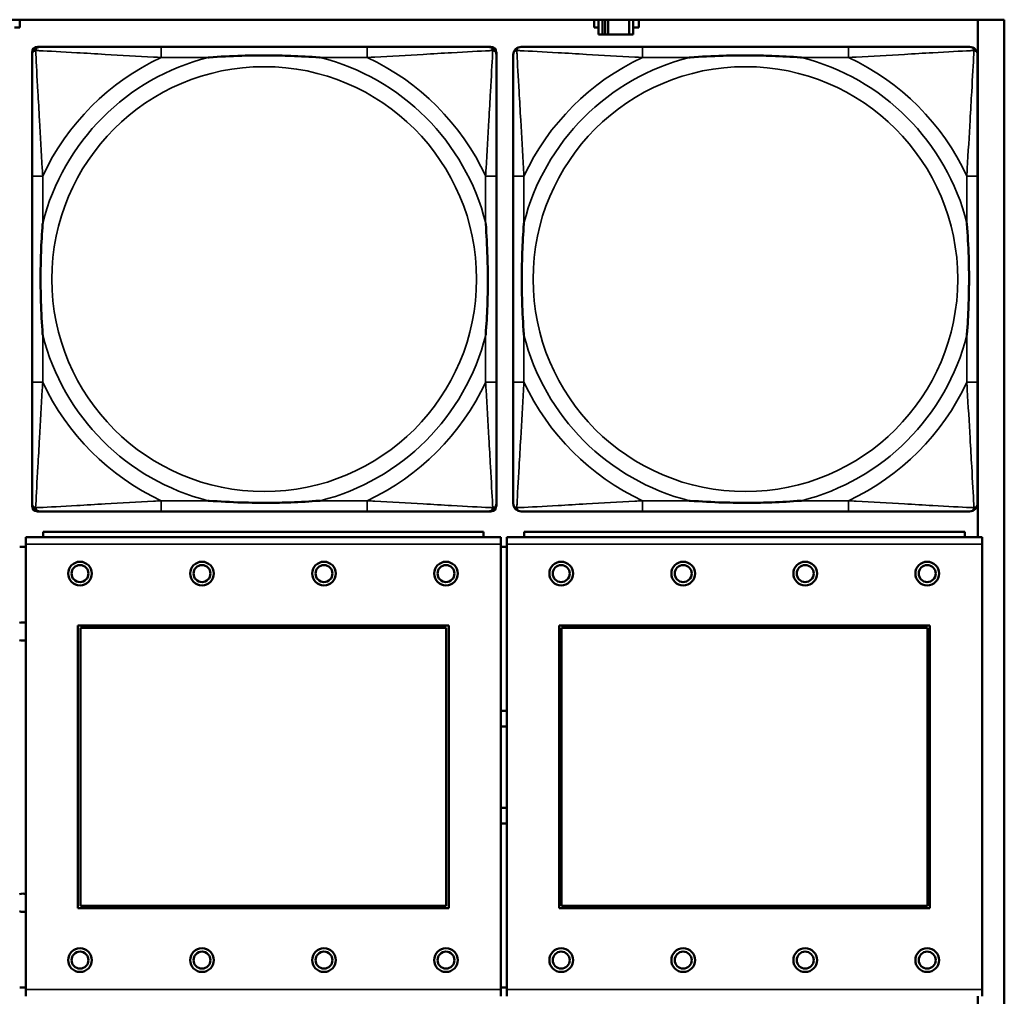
# Model space of a CAD drawing. Header units: inches. Extents: x 0.2 to 58.8, y 1.7 to 68.8.
# Tile 199 of 256: x 37.9 to 39.4, y 57.4 to 58.8. Entities that reach past the tile are written whole.
import ezdxf

# ---------------------------------------------------------------- set-up
doc = ezdxf.new("R2010")
doc.units = ezdxf.units.IN
doc.header["$MEASUREMENT"] = 0
doc.layers.add('Visible (ANSI)', color=7, linetype='Continuous', lineweight=50)
doc.layers.add('Visible Narrow (ANSI)', color=7, linetype='Continuous', lineweight=35)

msp = doc.modelspace()

# ---------------------------------------------------------------- linework, layer by layer
at = {"layer": 'Visible (ANSI)'}
for p, q in [((22.2594, 58.8163), (39.3535, 58.8163)), ((37.901, 58.8163), (37.901, 58.8048)), ((38.7484, 58.8048), (38.7484, 58.8163)), ((38.7549, 58.8163), (38.7549, 58.7943)), ((38.7607, 58.7943), (38.7607, 58.8163)), ((38.7647, 58.7943), (38.7647, 58.8163)), ((38.7688, 58.8163), (38.7688, 58.7943)), ((38.8001, 58.8163), (38.8001, 58.7943)), ((38.8059, 58.7943), (38.8059, 58.8163)), ((38.814, 58.8163), (38.814, 58.8048)), ((39.3144, 58.8163), (39.3144, 58.053)), ((39.3535, 58.8163), (39.3535, 56.6116)), ((37.901, 58.8048), (37.8929, 58.8048)), ((38.7549, 58.8048), (38.7484, 58.8048)), ((38.7549, 58.7943), (38.7607, 58.7943)), ((38.7647, 58.7943), (38.7607, 58.7943)), ((38.7688, 58.7943), (38.7647, 58.7943)), ((38.8001, 58.7943), (38.7688, 58.7943)), ((38.8001, 58.7943), (38.8059, 58.7943)), ((38.814, 58.8048), (38.8059, 58.8048)), ((37.9189, 58.099), (37.9189, 58.7683)), ((37.9268, 58.7762), (37.9308, 58.7762)), ((38.4134, 58.7762), (38.1095, 58.7762)), ((38.5922, 58.7762), (38.5961, 58.7762)), ((38.604, 58.7683), (38.604, 58.7644)), ((39.1234, 58.7762), (38.8195, 58.7762)), ((37.9189, 58.5857), (37.9189, 58.2817)), ((38.604, 58.2817), (38.604, 58.5857)), ((38.6289, 58.5857), (38.6289, 58.2817)), ((39.314, 58.2817), (39.314, 58.5857)), ((38.604, 58.103), (38.604, 58.099)), ((38.5961, 58.0912), (37.9268, 58.0912)), ((38.1095, 58.0912), (38.4134, 58.0912)), ((38.8195, 58.0912), (39.1234, 58.0912)), ((38.6107, 58.053), (37.9097, 58.053)), ((37.9097, 58.043), (37.9097, 58.053)), ((38.5852, 58.061), (37.9352, 58.061)), ((37.9352, 58.053), (37.9352, 58.061)), ((38.5852, 58.061), (38.5852, 58.053)), ((38.6107, 58.053), (38.6107, 58.043)), ((39.3207, 58.053), (38.6197, 58.053)), ((38.6197, 58.043), (38.6197, 58.053)), ((39.2952, 58.061), (38.6452, 58.061)), ((38.6452, 58.053), (38.6452, 58.061)), ((39.2952, 58.061), (39.2952, 58.053)), ((39.3207, 58.053), (39.3207, 58.043)), ((37.9097, 58.039), (37.9007, 58.039)), ((37.9097, 58.043), (37.9097, 57.386)), ((38.6107, 57.386), (38.6107, 58.043)), ((38.6197, 58.039), (38.6107, 58.039)), ((38.6197, 58.043), (38.6197, 57.386)), ((39.3207, 57.386), (39.3207, 58.043)), ((37.9867, 57.506), (37.9867, 57.923)), ((37.9867, 57.923), (38.5337, 57.923)), ((38.5337, 57.923), (38.5337, 57.506)), ((38.6967, 57.506), (38.6967, 57.923)), ((38.6967, 57.923), (39.2437, 57.923)), ((39.2437, 57.923), (39.2437, 57.506)), ((37.9903, 57.9194), (38.5301, 57.9194)), ((37.9903, 57.5096), (37.9903, 57.9194)), ((38.5301, 57.9194), (38.5301, 57.5096)), ((38.7003, 57.9194), (39.2401, 57.9194)), ((38.7003, 57.5096), (38.7003, 57.9194)), ((39.2401, 57.9194), (39.2401, 57.5096)), ((38.5337, 57.506), (37.9867, 57.506)), ((38.5301, 57.5096), (37.9903, 57.5096)), ((39.2437, 57.506), (38.6967, 57.506)), ((39.2401, 57.5096), (38.7003, 57.5096)), ((37.9007, 57.389), (37.9097, 57.389)), ((37.9097, 57.376), (37.9097, 57.386)), ((38.6107, 57.389), (38.6197, 57.389)), ((38.6107, 57.386), (38.6107, 57.376)), ((38.6197, 57.376), (38.6197, 57.386)), ((39.3207, 57.386), (39.3207, 57.376)), ((39.3144, 57.376), (39.3144, 56.6116))]:
    msp.add_line(p, q, dxfattribs=at)
for centre, radius in [((37.9897, 57.9994), 0.0175), ((37.9897, 57.9994), 0.0125), ((38.1697, 57.9994), 0.0175), ((38.1697, 57.9994), 0.0125), ((38.3497, 57.9994), 0.0175), ((38.3497, 57.9994), 0.0125), ((38.5297, 57.9994), 0.0175), ((38.5297, 57.9994), 0.0125), ((38.6997, 57.9994), 0.0175), ((38.6997, 57.9994), 0.0125), ((38.8797, 57.9994), 0.0175), ((38.8797, 57.9994), 0.0125), ((39.0597, 57.9994), 0.0175), ((39.0597, 57.9994), 0.0125), ((39.2397, 57.9994), 0.0175), ((39.2397, 57.9994), 0.0125), ((37.9897, 57.4294), 0.0175), ((38.1697, 57.4294), 0.0175), ((38.3497, 57.4294), 0.0175), ((38.5297, 57.4294), 0.0175), ((38.6997, 57.4294), 0.0175), ((38.8797, 57.4294), 0.0175), ((39.0597, 57.4294), 0.0175), ((39.2397, 57.4294), 0.0175), ((37.9897, 57.4294), 0.0125), ((38.1697, 57.4294), 0.0125), ((38.3497, 57.4294), 0.0125), ((38.5297, 57.4294), 0.0125), ((38.6997, 57.4294), 0.0125), ((38.8797, 57.4294), 0.0125), ((39.0597, 57.4294), 0.0125), ((39.2397, 57.4294), 0.0125)]:
    msp.add_circle(centre, radius, dxfattribs=at)
for centre, radius, start, end in [((37.9308, 58.7644), 0.0118, 90, 180), ((37.9268, 58.7683), 0.00787, 90, 180), ((38.5922, 58.7644), 0.0118, 0, 90), ((38.5961, 58.7683), 0.00787, 0, 90), ((38.6408, 58.7644), 0.0118, 90, 180), ((39.3022, 58.7644), 0.0118, 0, 90), ((37.9308, 58.103), 0.0118, 180, 270), ((37.9268, 58.099), 0.00787, 180, 270), ((38.5922, 58.103), 0.0118, 270, 360), ((38.5961, 58.099), 0.00787, 270, 0), ((38.6408, 58.103), 0.0118, 180, 270), ((39.3022, 58.103), 0.0118, 270, 360), ((37.9054, 57.914), 0.0135, 71.6056, 110.5553), ((37.9054, 57.914), 0.0135, 249.4447, 288.3944), ((38.6154, 57.714), 0.083, 87.058, 93.2739), ((38.6154, 57.714), 0.06, 85.9286, 94.5311), ((38.6154, 57.714), 0.06, 265.4689, 274.0714), ((38.6154, 57.714), 0.083, 266.7261, 272.942), ((37.9054, 57.514), 0.0135, 71.6056, 110.5553), ((37.9054, 57.514), 0.0135, 249.4447, 288.3944)]:
    msp.add_arc(centre, radius, start, end, dxfattribs=at)
for points, knots in [([(37.9189, 58.7644), (37.9189, 58.7495), (37.9189, 58.7079), (37.9189, 58.6673), (37.9189, 58.6407), (37.9189, 58.6129), (37.9189, 58.5857)], [-0.5252205, -0.5252205, -0.5252205, -0.5252205, -0.20743, -0.20743, -0.20743, 0, 0, 0, 0]), ([(38.1095, 58.7762), (38.1059, 58.7762), (38.1023, 58.7762), (38.0987, 58.7762), (38.0655, 58.7762), (38.0318, 58.7762), (38.001, 58.7762), (37.974, 58.7762), (37.9485, 58.7762), (37.935, 58.7762), (37.9334, 58.7762), (37.932, 58.7762), (37.9308, 58.7762)], [0, 0, 0, 0, 0.0272471, 0.0272471, 0.0272471, 0.2790553, 0.2790553, 0.2790553, 0.4988354, 0.4988354, 0.4988354, 0.5252205, 0.5252205, 0.5252205, 0.5252205]), ([(38.5922, 58.7762), (38.5773, 58.7762), (38.5357, 58.7762), (38.495, 58.7762), (38.4685, 58.7762), (38.4406, 58.7762), (38.4134, 58.7762)], [-0.5252205, -0.5252205, -0.5252205, -0.5252205, -0.20743, -0.20743, -0.20743, 0, 0, 0, 0]), ([(38.604, 58.5857), (38.604, 58.5892), (38.604, 58.5928), (38.604, 58.5964), (38.604, 58.6296), (38.604, 58.6633), (38.604, 58.6942), (38.604, 58.7211), (38.604, 58.7467), (38.604, 58.7601), (38.604, 58.7617), (38.604, 58.7632), (38.604, 58.7644)], [0, 0, 0, 0, 0.0272471, 0.0272471, 0.0272471, 0.2790553, 0.2790553, 0.2790553, 0.4988354, 0.4988354, 0.4988354, 0.5252205, 0.5252205, 0.5252205, 0.5252205]), ([(38.6289, 58.7644), (38.6289, 58.7495), (38.6289, 58.7079), (38.6289, 58.6673), (38.6289, 58.6407), (38.6289, 58.6129), (38.6289, 58.5857)], [-0.5252205, -0.5252205, -0.5252205, -0.5252205, -0.20743, -0.20743, -0.20743, 0, 0, 0, 0]), ([(38.8195, 58.7762), (38.8159, 58.7762), (38.8123, 58.7762), (38.8087, 58.7762), (38.7755, 58.7762), (38.7418, 58.7762), (38.711, 58.7762), (38.684, 58.7762), (38.6585, 58.7762), (38.645, 58.7762), (38.6434, 58.7762), (38.642, 58.7762), (38.6408, 58.7762)], [0, 0, 0, 0, 0.0272471, 0.0272471, 0.0272471, 0.2790553, 0.2790553, 0.2790553, 0.4988354, 0.4988354, 0.4988354, 0.5252205, 0.5252205, 0.5252205, 0.5252205]), ([(39.3022, 58.7762), (39.2873, 58.7762), (39.2457, 58.7762), (39.205, 58.7762), (39.1785, 58.7762), (39.1506, 58.7762), (39.1234, 58.7762)], [-0.5252205, -0.5252205, -0.5252205, -0.5252205, -0.20743, -0.20743, -0.20743, 0, 0, 0, 0]), ([(39.314, 58.5857), (39.314, 58.5892), (39.314, 58.5928), (39.314, 58.5964), (39.314, 58.6296), (39.314, 58.6633), (39.314, 58.6942), (39.314, 58.7211), (39.314, 58.7467), (39.314, 58.7601), (39.314, 58.7617), (39.314, 58.7632), (39.314, 58.7644)], [0, 0, 0, 0, 0.0272471, 0.0272471, 0.0272471, 0.2790553, 0.2790553, 0.2790553, 0.4988354, 0.4988354, 0.4988354, 0.5252205, 0.5252205, 0.5252205, 0.5252205]), ([(38.1787, 58.7605), (38.1792, 58.7605), (38.1796, 58.7605), (38.1961, 58.7618), (38.2122, 58.7626), (38.2351, 58.7633), (38.2418, 58.7635), (38.251, 58.7636), (38.2535, 58.7636), (38.2575, 58.7636), (38.2591, 58.7636), (38.2623, 58.7636), (38.2638, 58.7636), (38.2674, 58.7636), (38.2694, 58.7636), (38.2756, 58.7636), (38.2797, 58.7635), (38.2895, 58.7633), (38.2951, 58.7631), (38.3148, 58.7624), (38.3289, 58.7616), (38.3433, 58.7605), (38.3438, 58.7605), (38.3442, 58.7605)], [-0.416114, -0.416114, -0.416114, -0.416114, -0.4127691, -0.4127691, -0.2896446, -0.2896446, -0.2388934, -0.2388934, -0.2201881, -0.2201881, -0.2080204, -0.2080204, -0.196499, -0.196499, -0.1809939, -0.1809939, -0.149741, -0.149741, -0.1073162, -0.1073162, 0, 0, 0.0033356, 0.0033356, 0.0033356, 0.0033356]), ([(38.8887, 58.7605), (38.8892, 58.7605), (38.8896, 58.7605), (38.9061, 58.7618), (38.9222, 58.7626), (38.9451, 58.7633), (38.9518, 58.7635), (38.961, 58.7636), (38.9635, 58.7636), (38.9675, 58.7636), (38.9691, 58.7636), (38.9723, 58.7636), (38.9738, 58.7636), (38.9774, 58.7636), (38.9794, 58.7636), (38.9856, 58.7636), (38.9897, 58.7635), (38.9995, 58.7633), (39.0051, 58.7631), (39.0248, 58.7624), (39.0389, 58.7616), (39.0533, 58.7605), (39.0538, 58.7605), (39.0542, 58.7605)], [-0.416114, -0.416114, -0.416114, -0.416114, -0.4127691, -0.4127691, -0.2896446, -0.2896446, -0.2388934, -0.2388934, -0.2201881, -0.2201881, -0.2080204, -0.2080204, -0.196499, -0.196499, -0.1809939, -0.1809939, -0.149741, -0.149741, -0.1073162, -0.1073162, 0, 0, 0.0033356, 0.0033356, 0.0033356, 0.0033356]), ([(37.9347, 58.351), (37.9347, 58.3514), (37.9346, 58.3518), (37.9334, 58.3683), (37.9325, 58.3844), (37.9318, 58.4073), (37.9317, 58.414), (37.9316, 58.4232), (37.9315, 58.4257), (37.9315, 58.4298), (37.9315, 58.4314), (37.9315, 58.4345), (37.9315, 58.436), (37.9315, 58.4396), (37.9315, 58.4416), (37.9316, 58.4478), (37.9317, 58.452), (37.9319, 58.4617), (37.932, 58.4673), (37.9327, 58.4871), (37.9335, 58.5011), (37.9346, 58.5156), (37.9347, 58.516), (37.9347, 58.5164)], [-0.416114, -0.416114, -0.416114, -0.416114, -0.4127691, -0.4127691, -0.2896446, -0.2896446, -0.2388934, -0.2388934, -0.2201881, -0.2201881, -0.2080204, -0.2080204, -0.196499, -0.196499, -0.1809939, -0.1809939, -0.149741, -0.149741, -0.1073162, -0.1073162, 0, 0, 0.0033356, 0.0033356, 0.0033356, 0.0033356]), ([(38.5882, 58.5164), (38.5883, 58.516), (38.5883, 58.5156), (38.5895, 58.4991), (38.5904, 58.483), (38.5911, 58.4601), (38.5913, 58.4534), (38.5914, 58.4442), (38.5914, 58.4417), (38.5914, 58.4376), (38.5914, 58.436), (38.5914, 58.4329), (38.5914, 58.4314), (38.5914, 58.4278), (38.5914, 58.4257), (38.5913, 58.4196), (38.5913, 58.4154), (38.5911, 58.4057), (38.5909, 58.4001), (38.5902, 58.3803), (38.5894, 58.3663), (38.5883, 58.3518), (38.5883, 58.3514), (38.5882, 58.351)], [-0.416114, -0.416114, -0.416114, -0.416114, -0.4127691, -0.4127691, -0.2896446, -0.2896446, -0.2388934, -0.2388934, -0.2201881, -0.2201881, -0.2080204, -0.2080204, -0.196499, -0.196499, -0.1809939, -0.1809939, -0.149741, -0.149741, -0.1073162, -0.1073162, 0, 0, 0.0033356, 0.0033356, 0.0033356, 0.0033356]), ([(38.6447, 58.351), (38.6447, 58.3514), (38.6446, 58.3518), (38.6434, 58.3683), (38.6425, 58.3844), (38.6418, 58.4073), (38.6417, 58.414), (38.6416, 58.4232), (38.6415, 58.4257), (38.6415, 58.4298), (38.6415, 58.4314), (38.6415, 58.4345), (38.6415, 58.436), (38.6415, 58.4396), (38.6415, 58.4416), (38.6416, 58.4478), (38.6417, 58.452), (38.6419, 58.4617), (38.642, 58.4673), (38.6427, 58.4871), (38.6435, 58.5011), (38.6446, 58.5156), (38.6447, 58.516), (38.6447, 58.5164)], [-0.416114, -0.416114, -0.416114, -0.416114, -0.4127691, -0.4127691, -0.2896446, -0.2896446, -0.2388934, -0.2388934, -0.2201881, -0.2201881, -0.2080204, -0.2080204, -0.196499, -0.196499, -0.1809939, -0.1809939, -0.149741, -0.149741, -0.1073162, -0.1073162, 0, 0, 0.0033356, 0.0033356, 0.0033356, 0.0033356]), ([(39.2982, 58.5164), (39.2983, 58.516), (39.2983, 58.5156), (39.2995, 58.4991), (39.3004, 58.483), (39.3011, 58.4601), (39.3013, 58.4534), (39.3014, 58.4442), (39.3014, 58.4417), (39.3014, 58.4376), (39.3014, 58.436), (39.3014, 58.4329), (39.3014, 58.4314), (39.3014, 58.4278), (39.3014, 58.4257), (39.3013, 58.4196), (39.3013, 58.4154), (39.3011, 58.4057), (39.3009, 58.4001), (39.3002, 58.3803), (39.2994, 58.3663), (39.2983, 58.3518), (39.2983, 58.3514), (39.2982, 58.351)], [-0.416114, -0.416114, -0.416114, -0.416114, -0.4127691, -0.4127691, -0.2896446, -0.2896446, -0.2388934, -0.2388934, -0.2201881, -0.2201881, -0.2080204, -0.2080204, -0.196499, -0.196499, -0.1809939, -0.1809939, -0.149741, -0.149741, -0.1073162, -0.1073162, 0, 0, 0.0033356, 0.0033356, 0.0033356, 0.0033356]), ([(37.9189, 58.2817), (37.9189, 58.2545), (37.9189, 58.2267), (37.9189, 58.2001), (37.9189, 58.1595), (37.9189, 58.1179), (37.9189, 58.103)], [3.9382945, 3.9382945, 3.9382945, 3.9382945, 4.1457245, 4.1457245, 4.1457245, 4.463515, 4.463515, 4.463515, 4.463515]), ([(38.604, 58.103), (38.604, 58.1179), (38.604, 58.1595), (38.604, 58.2001), (38.604, 58.2267), (38.604, 58.2545), (38.604, 58.2817)], [-0.5252205, -0.5252205, -0.5252205, -0.5252205, -0.20743, -0.20743, -0.20743, 0, 0, 0, 0]), ([(38.6289, 58.2817), (38.6289, 58.2545), (38.6289, 58.2267), (38.6289, 58.2001), (38.6289, 58.1595), (38.6289, 58.1179), (38.6289, 58.103)], [3.9382945, 3.9382945, 3.9382945, 3.9382945, 4.1457245, 4.1457245, 4.1457245, 4.463515, 4.463515, 4.463515, 4.463515]), ([(39.314, 58.103), (39.314, 58.1179), (39.314, 58.1595), (39.314, 58.2001), (39.314, 58.2267), (39.314, 58.2545), (39.314, 58.2817)], [-0.5252205, -0.5252205, -0.5252205, -0.5252205, -0.20743, -0.20743, -0.20743, 0, 0, 0, 0]), ([(38.3442, 58.1069), (38.3438, 58.1069), (38.3433, 58.1069), (38.3289, 58.1058), (38.3148, 58.105), (38.2951, 58.1043), (38.2895, 58.1041), (38.2797, 58.1039), (38.2756, 58.1038), (38.2694, 58.1038), (38.2674, 58.1038), (38.2638, 58.1038), (38.2623, 58.1038), (38.2591, 58.1038), (38.2575, 58.1038), (38.2535, 58.1038), (38.251, 58.1038), (38.2418, 58.1039), (38.2351, 58.1041), (38.2122, 58.1048), (38.1961, 58.1056), (38.1796, 58.1069), (38.1792, 58.1069), (38.1787, 58.1069)], [-0.4149464, -0.4149464, -0.4149464, -0.4149464, -0.41162, -0.41162, -0.3046026, -0.3046026, -0.2622958, -0.2622958, -0.23113, -0.23113, -0.215668, -0.215668, -0.2041787, -0.2041787, -0.1920448, -0.1920448, -0.1733916, -0.1733916, -0.1227817, -0.1227817, 0, 0, 0.0033356, 0.0033356, 0.0033356, 0.0033356]), ([(39.0542, 58.1069), (39.0538, 58.1069), (39.0533, 58.1069), (39.0389, 58.1058), (39.0248, 58.105), (39.0051, 58.1043), (38.9995, 58.1041), (38.9897, 58.1039), (38.9856, 58.1038), (38.9794, 58.1038), (38.9774, 58.1038), (38.9738, 58.1038), (38.9723, 58.1038), (38.9691, 58.1038), (38.9675, 58.1038), (38.9635, 58.1038), (38.961, 58.1038), (38.9518, 58.1039), (38.9451, 58.1041), (38.9222, 58.1048), (38.9061, 58.1056), (38.8896, 58.1069), (38.8892, 58.1069), (38.8887, 58.1069)], [-0.4149464, -0.4149464, -0.4149464, -0.4149464, -0.41162, -0.41162, -0.3046026, -0.3046026, -0.2622958, -0.2622958, -0.23113, -0.23113, -0.215668, -0.215668, -0.2041787, -0.2041787, -0.1920448, -0.1920448, -0.1733916, -0.1733916, -0.1227817, -0.1227817, 0, 0, 0.0033356, 0.0033356, 0.0033356, 0.0033356]), ([(37.9308, 58.0912), (37.9456, 58.0912), (37.9872, 58.0912), (38.0279, 58.0912), (38.0544, 58.0912), (38.0823, 58.0912), (38.1095, 58.0912)], [-0.5252205, -0.5252205, -0.5252205, -0.5252205, -0.20743, -0.20743, -0.20743, 0, 0, 0, 0]), ([(38.4134, 58.0912), (38.4406, 58.0912), (38.4685, 58.0912), (38.495, 58.0912), (38.5357, 58.0912), (38.5773, 58.0912), (38.5922, 58.0912)], [3.9382945, 3.9382945, 3.9382945, 3.9382945, 4.1457245, 4.1457245, 4.1457245, 4.463515, 4.463515, 4.463515, 4.463515]), ([(38.6408, 58.0912), (38.6556, 58.0912), (38.6972, 58.0912), (38.7379, 58.0912), (38.7644, 58.0912), (38.7923, 58.0912), (38.8195, 58.0912)], [-0.5252205, -0.5252205, -0.5252205, -0.5252205, -0.20743, -0.20743, -0.20743, 0, 0, 0, 0]), ([(39.1234, 58.0912), (39.1506, 58.0912), (39.1785, 58.0912), (39.205, 58.0912), (39.2457, 58.0912), (39.2873, 58.0912), (39.3022, 58.0912)], [3.9382945, 3.9382945, 3.9382945, 3.9382945, 4.1457245, 4.1457245, 4.1457245, 4.463515, 4.463515, 4.463515, 4.463515])]:
    msp.add_open_spline(points, degree=3, knots=knots, dxfattribs=at)
at = {"layer": 'Visible Narrow (ANSI)'}
for p, q in [((38.1095, 58.7762), (38.1095, 58.7605)), ((38.4134, 58.7762), (38.4134, 58.7605)), ((38.8195, 58.7762), (38.8195, 58.7605)), ((39.1234, 58.7762), (39.1234, 58.7605)), ((38.1095, 58.7605), (38.1787, 58.7605)), ((38.3442, 58.7605), (38.4134, 58.7605)), ((38.8195, 58.7605), (38.8887, 58.7605)), ((39.0542, 58.7605), (39.1234, 58.7605)), ((37.9347, 58.5857), (37.9189, 58.5857)), ((37.9347, 58.5164), (37.9347, 58.5857)), ((38.604, 58.5857), (38.5882, 58.5857)), ((38.5882, 58.5857), (38.5882, 58.5164)), ((38.6447, 58.5857), (38.6289, 58.5857)), ((38.6447, 58.5164), (38.6447, 58.5857)), ((39.314, 58.5857), (39.2982, 58.5857)), ((39.2982, 58.5857), (39.2982, 58.5164)), ((37.9347, 58.2817), (37.9347, 58.351)), ((38.5882, 58.351), (38.5882, 58.2817)), ((38.6447, 58.2817), (38.6447, 58.351)), ((39.2982, 58.351), (39.2982, 58.2817)), ((37.9347, 58.2817), (37.9189, 58.2817)), ((38.604, 58.2817), (38.5882, 58.2817)), ((38.6447, 58.2817), (38.6289, 58.2817)), ((39.314, 58.2817), (39.2982, 58.2817)), ((38.1095, 58.1069), (38.1095, 58.0912)), ((38.1787, 58.1069), (38.1095, 58.1069)), ((38.4134, 58.1069), (38.3442, 58.1069)), ((38.4134, 58.1069), (38.4134, 58.0912)), ((38.8195, 58.1069), (38.8195, 58.0912)), ((38.8887, 58.1069), (38.8195, 58.1069)), ((39.1234, 58.1069), (39.0542, 58.1069)), ((39.1234, 58.1069), (39.1234, 58.0912)), ((37.9097, 58.043), (38.6107, 58.043)), ((38.6197, 58.043), (39.3207, 58.043)), ((38.6107, 57.386), (37.9097, 57.386)), ((39.3207, 57.386), (38.6197, 57.386))]:
    msp.add_line(p, q, dxfattribs=at)
for centre in [(38.2615, 58.4337), (38.9715, 58.4337)]:
    msp.add_circle(centre, 0.3133, dxfattribs=at)
for centre, radius, start, end in [((38.2615, 58.4337), 0.3371, 104.2103, 165.7897), ((38.2615, 58.4337), 0.3604, 114.9407, 155.0593), ((38.2615, 58.4337), 0.3371, 14.2103, 75.7897), ((38.2615, 58.4337), 0.3604, 24.9407, 65.0593), ((38.9715, 58.4337), 0.3371, 104.2103, 165.7897), ((38.9715, 58.4337), 0.3604, 114.9407, 155.0593), ((38.9715, 58.4337), 0.3371, 14.2103, 75.7897), ((38.9715, 58.4337), 0.3604, 24.9407, 65.0593), ((38.2615, 58.4337), 0.3371, 194.2103, 255.7897), ((38.2615, 58.4337), 0.3371, 284.2103, 345.7897), ((38.9715, 58.4337), 0.3371, 194.2103, 255.7897), ((38.9715, 58.4337), 0.3371, 284.2103, 345.7897), ((38.2615, 58.4337), 0.3604, 204.9407, 245.0593), ((38.2615, 58.4337), 0.3604, 294.9407, 335.0593), ((38.9715, 58.4337), 0.3604, 204.9407, 245.0593), ((38.9715, 58.4337), 0.3604, 294.9407, 335.0593)]:
    msp.add_arc(centre, radius, start, end, dxfattribs=at)
for points, knots in [([(37.9189, 58.7644), (37.9189, 58.765), (37.919, 58.7656), (37.9193, 58.7666), (37.9194, 58.767), (37.9198, 58.7677), (37.9199, 58.7679), (37.9202, 58.7683), (37.9203, 58.7684), (37.9206, 58.7688), (37.9209, 58.7691), (37.9216, 58.7697), (37.9221, 58.77), (37.9231, 58.7705), (37.9236, 58.7708), (37.9242, 58.7709)], [-0.02627331, -0.02627331, -0.02627331, -0.02627331, -0.02158775, -0.02158775, -0.01736415, -0.01736415, -0.0147244, -0.0147244, -0.01307456, -0.01307456, -0.00977487, -0.00977487, -0.00449537, -0.00449537, 0.00012419, 0.00012419, 0.00012419, 0.00012419]), ([(37.9242, 58.7709), (37.9244, 58.7715), (37.9246, 58.7721), (37.9252, 58.7731), (37.9255, 58.7736), (37.9261, 58.7743), (37.9264, 58.7746), (37.9268, 58.7749), (37.9269, 58.775), (37.9273, 58.7753), (37.9275, 58.7754), (37.9282, 58.7757), (37.9286, 58.7759), (37.9296, 58.7761), (37.9301, 58.7762), (37.9308, 58.7762)], [-0.00012419, -0.00012419, -0.00012419, -0.00012419, 0.00449537, 0.00449537, 0.00977487, 0.00977487, 0.01307456, 0.01307456, 0.0147244, 0.0147244, 0.01736415, 0.01736415, 0.02158775, 0.02158775, 0.02627331, 0.02627331, 0.02627331, 0.02627331]), ([(37.9347, 58.5857), (37.9345, 58.5894), (37.9343, 58.5932), (37.9328, 58.6205), (37.9313, 58.6447), (37.9291, 58.6826), (37.9283, 58.6966), (37.9263, 58.7318), (37.9252, 58.752), (37.9244, 58.7674), (37.9243, 58.7692), (37.9242, 58.7709)], [0, 0, 0, 0, 0.0278591, 0.0278591, 0.201273, 0.201273, 0.3066357, 0.3066357, 0.475216, 0.475216, 0.5007189, 0.5007189, 0.5007189, 0.5007189]), ([(37.9242, 58.7709), (37.9259, 58.7708), (37.9278, 58.7707), (37.9432, 58.7699), (37.9633, 58.7688), (37.9985, 58.7669), (38.0126, 58.766), (38.0504, 58.7638), (38.0746, 58.7624), (38.102, 58.7609), (38.1058, 58.7607), (38.1095, 58.7605)], [-0.5007189, -0.5007189, -0.5007189, -0.5007189, -0.475216, -0.475216, -0.3066357, -0.3066357, -0.201273, -0.201273, -0.0278591, -0.0278591, 0, 0, 0, 0]), ([(38.4134, 58.7605), (38.4172, 58.7607), (38.4209, 58.7609), (38.4483, 58.7624), (38.4725, 58.7638), (38.5103, 58.766), (38.5244, 58.7669), (38.5596, 58.7688), (38.5797, 58.7699), (38.5952, 58.7707), (38.597, 58.7708), (38.5987, 58.7709)], [0, 0, 0, 0, 0.0278591, 0.0278591, 0.201273, 0.201273, 0.3066357, 0.3066357, 0.475216, 0.475216, 0.5007189, 0.5007189, 0.5007189, 0.5007189]), ([(38.5987, 58.7709), (38.5986, 58.7692), (38.5985, 58.7674), (38.5977, 58.752), (38.5966, 58.7318), (38.5946, 58.6966), (38.5938, 58.6826), (38.5916, 58.6447), (38.5902, 58.6205), (38.5886, 58.5932), (38.5884, 58.5894), (38.5882, 58.5857)], [-0.5007189, -0.5007189, -0.5007189, -0.5007189, -0.475216, -0.475216, -0.3066357, -0.3066357, -0.201273, -0.201273, -0.0278591, -0.0278591, 0, 0, 0, 0]), ([(38.5922, 58.7762), (38.5928, 58.7762), (38.5933, 58.7761), (38.5943, 58.7759), (38.5948, 58.7757), (38.5954, 58.7754), (38.5957, 58.7753), (38.596, 58.775), (38.5962, 58.7749), (38.5966, 58.7746), (38.5968, 58.7743), (38.5974, 58.7736), (38.5978, 58.7731), (38.5983, 58.7721), (38.5985, 58.7715), (38.5987, 58.7709)], [-0.02627331, -0.02627331, -0.02627331, -0.02627331, -0.02158775, -0.02158775, -0.01736415, -0.01736415, -0.0147244, -0.0147244, -0.01307456, -0.01307456, -0.00977487, -0.00977487, -0.00449537, -0.00449537, 0.00012419, 0.00012419, 0.00012419, 0.00012419]), ([(38.5987, 58.7709), (38.5993, 58.7708), (38.5998, 58.7705), (38.6009, 58.77), (38.6014, 58.7697), (38.6021, 58.7691), (38.6023, 58.7688), (38.6027, 58.7684), (38.6028, 58.7683), (38.603, 58.7679), (38.6032, 58.7677), (38.6035, 58.767), (38.6037, 58.7666), (38.6039, 58.7656), (38.604, 58.765), (38.604, 58.7644)], [-0.00012419, -0.00012419, -0.00012419, -0.00012419, 0.00449537, 0.00449537, 0.00977487, 0.00977487, 0.01307456, 0.01307456, 0.0147244, 0.0147244, 0.01736415, 0.01736415, 0.02158775, 0.02158775, 0.02627331, 0.02627331, 0.02627331, 0.02627331]), ([(38.6289, 58.7644), (38.6289, 58.765), (38.629, 58.7656), (38.6293, 58.7666), (38.6294, 58.767), (38.6298, 58.7677), (38.6299, 58.7679), (38.6302, 58.7683), (38.6303, 58.7684), (38.6306, 58.7688), (38.6309, 58.7691), (38.6316, 58.7697), (38.6321, 58.77), (38.6331, 58.7705), (38.6336, 58.7708), (38.6342, 58.7709)], [-0.02627331, -0.02627331, -0.02627331, -0.02627331, -0.02158775, -0.02158775, -0.01736415, -0.01736415, -0.0147244, -0.0147244, -0.01307456, -0.01307456, -0.00977487, -0.00977487, -0.00449537, -0.00449537, 0.00012419, 0.00012419, 0.00012419, 0.00012419]), ([(38.6342, 58.7709), (38.6344, 58.7715), (38.6346, 58.7721), (38.6352, 58.7731), (38.6355, 58.7736), (38.6361, 58.7743), (38.6364, 58.7746), (38.6368, 58.7749), (38.6369, 58.775), (38.6373, 58.7753), (38.6375, 58.7754), (38.6382, 58.7757), (38.6386, 58.7759), (38.6396, 58.7761), (38.6401, 58.7762), (38.6408, 58.7762)], [-0.00012419, -0.00012419, -0.00012419, -0.00012419, 0.00449537, 0.00449537, 0.00977487, 0.00977487, 0.01307456, 0.01307456, 0.0147244, 0.0147244, 0.01736415, 0.01736415, 0.02158775, 0.02158775, 0.02627331, 0.02627331, 0.02627331, 0.02627331]), ([(38.6447, 58.5857), (38.6445, 58.5894), (38.6443, 58.5932), (38.6428, 58.6205), (38.6413, 58.6447), (38.6391, 58.6826), (38.6383, 58.6966), (38.6363, 58.7318), (38.6352, 58.752), (38.6344, 58.7674), (38.6343, 58.7692), (38.6342, 58.7709)], [0, 0, 0, 0, 0.0278591, 0.0278591, 0.201273, 0.201273, 0.3066357, 0.3066357, 0.475216, 0.475216, 0.5007189, 0.5007189, 0.5007189, 0.5007189]), ([(38.6342, 58.7709), (38.6359, 58.7708), (38.6378, 58.7707), (38.6532, 58.7699), (38.6733, 58.7688), (38.7085, 58.7669), (38.7226, 58.766), (38.7604, 58.7638), (38.7846, 58.7624), (38.812, 58.7609), (38.8158, 58.7607), (38.8195, 58.7605)], [-0.5007189, -0.5007189, -0.5007189, -0.5007189, -0.475216, -0.475216, -0.3066357, -0.3066357, -0.201273, -0.201273, -0.0278591, -0.0278591, 0, 0, 0, 0]), ([(39.1234, 58.7605), (39.1272, 58.7607), (39.1309, 58.7609), (39.1583, 58.7624), (39.1825, 58.7638), (39.2203, 58.766), (39.2344, 58.7669), (39.2696, 58.7688), (39.2897, 58.7699), (39.3052, 58.7707), (39.307, 58.7708), (39.3087, 58.7709)], [0, 0, 0, 0, 0.0278591, 0.0278591, 0.201273, 0.201273, 0.3066357, 0.3066357, 0.475216, 0.475216, 0.5007189, 0.5007189, 0.5007189, 0.5007189]), ([(39.3087, 58.7709), (39.3086, 58.7692), (39.3085, 58.7674), (39.3077, 58.752), (39.3066, 58.7318), (39.3046, 58.6966), (39.3038, 58.6826), (39.3016, 58.6447), (39.3002, 58.6205), (39.2986, 58.5932), (39.2984, 58.5894), (39.2982, 58.5857)], [-0.5007189, -0.5007189, -0.5007189, -0.5007189, -0.475216, -0.475216, -0.3066357, -0.3066357, -0.201273, -0.201273, -0.0278591, -0.0278591, 0, 0, 0, 0]), ([(39.3022, 58.7762), (39.3028, 58.7762), (39.3033, 58.7761), (39.3043, 58.7759), (39.3048, 58.7757), (39.3054, 58.7754), (39.3057, 58.7753), (39.306, 58.775), (39.3062, 58.7749), (39.3066, 58.7746), (39.3068, 58.7743), (39.3074, 58.7736), (39.3078, 58.7731), (39.3083, 58.7721), (39.3085, 58.7715), (39.3087, 58.7709)], [-0.02627331, -0.02627331, -0.02627331, -0.02627331, -0.02158775, -0.02158775, -0.01736415, -0.01736415, -0.0147244, -0.0147244, -0.01307456, -0.01307456, -0.00977487, -0.00977487, -0.00449537, -0.00449537, 0.00012419, 0.00012419, 0.00012419, 0.00012419]), ([(39.3087, 58.7709), (39.3093, 58.7708), (39.3098, 58.7705), (39.3109, 58.77), (39.3114, 58.7697), (39.3121, 58.7691), (39.3123, 58.7688), (39.3127, 58.7684), (39.3128, 58.7683), (39.313, 58.7679), (39.3132, 58.7677), (39.3135, 58.767), (39.3137, 58.7666), (39.3139, 58.7656), (39.314, 58.765), (39.314, 58.7644)], [-0.00012419, -0.00012419, -0.00012419, -0.00012419, 0.00449537, 0.00449537, 0.00977487, 0.00977487, 0.01307456, 0.01307456, 0.0147244, 0.0147244, 0.01736415, 0.01736415, 0.02158775, 0.02158775, 0.02627331, 0.02627331, 0.02627331, 0.02627331]), ([(37.9242, 58.0965), (37.9243, 58.0982), (37.9244, 58.1), (37.9252, 58.1154), (37.9263, 58.1356), (37.9283, 58.1708), (37.9291, 58.1848), (37.9313, 58.2227), (37.9328, 58.2469), (37.9343, 58.2742), (37.9345, 58.278), (37.9347, 58.2817)], [-4.4390134, -4.4390134, -4.4390134, -4.4390134, -4.4135105, -4.4135105, -4.2449302, -4.2449302, -4.1395675, -4.1395675, -3.9661536, -3.9661536, -3.9382945, -3.9382945, -3.9382945, -3.9382945]), ([(38.5882, 58.2817), (38.5884, 58.278), (38.5886, 58.2742), (38.5902, 58.2469), (38.5916, 58.2227), (38.5938, 58.1848), (38.5946, 58.1708), (38.5966, 58.1356), (38.5977, 58.1154), (38.5985, 58.1), (38.5986, 58.0982), (38.5987, 58.0965)], [0, 0, 0, 0, 0.0278591, 0.0278591, 0.201273, 0.201273, 0.3066357, 0.3066357, 0.475216, 0.475216, 0.5007189, 0.5007189, 0.5007189, 0.5007189]), ([(38.6342, 58.0965), (38.6343, 58.0982), (38.6344, 58.1), (38.6352, 58.1154), (38.6363, 58.1356), (38.6383, 58.1708), (38.6391, 58.1848), (38.6413, 58.2227), (38.6428, 58.2469), (38.6443, 58.2742), (38.6445, 58.278), (38.6447, 58.2817)], [-4.4390134, -4.4390134, -4.4390134, -4.4390134, -4.4135105, -4.4135105, -4.2449302, -4.2449302, -4.1395675, -4.1395675, -3.9661536, -3.9661536, -3.9382945, -3.9382945, -3.9382945, -3.9382945]), ([(39.2982, 58.2817), (39.2984, 58.278), (39.2986, 58.2742), (39.3002, 58.2469), (39.3016, 58.2227), (39.3038, 58.1848), (39.3046, 58.1708), (39.3066, 58.1356), (39.3077, 58.1154), (39.3085, 58.1), (39.3086, 58.0982), (39.3087, 58.0965)], [0, 0, 0, 0, 0.0278591, 0.0278591, 0.201273, 0.201273, 0.3066357, 0.3066357, 0.475216, 0.475216, 0.5007189, 0.5007189, 0.5007189, 0.5007189]), ([(37.9242, 58.0965), (37.9236, 58.0966), (37.9231, 58.0969), (37.9221, 58.0974), (37.9216, 58.0977), (37.9209, 58.0983), (37.9206, 58.0986), (37.9203, 58.099), (37.9202, 58.0991), (37.9199, 58.0995), (37.9198, 58.0997), (37.9194, 58.1004), (37.9193, 58.1008), (37.919, 58.1018), (37.9189, 58.1024), (37.9189, 58.103)], [-0.00012419, -0.00012419, -0.00012419, -0.00012419, 0.00449537, 0.00449537, 0.00977487, 0.00977487, 0.01307456, 0.01307456, 0.0147244, 0.0147244, 0.01736415, 0.01736415, 0.02158775, 0.02158775, 0.02627331, 0.02627331, 0.02627331, 0.02627331]), ([(38.1095, 58.1069), (38.1058, 58.1067), (38.102, 58.1065), (38.0746, 58.105), (38.0504, 58.1036), (38.0126, 58.1014), (37.9985, 58.1005), (37.9633, 58.0986), (37.9432, 58.0975), (37.9278, 58.0967), (37.9259, 58.0966), (37.9242, 58.0965)], [0, 0, 0, 0, 0.0278591, 0.0278591, 0.201273, 0.201273, 0.3066357, 0.3066357, 0.475216, 0.475216, 0.5007189, 0.5007189, 0.5007189, 0.5007189]), ([(37.9308, 58.0912), (37.9301, 58.0912), (37.9296, 58.0913), (37.9286, 58.0915), (37.9282, 58.0917), (37.9275, 58.092), (37.9273, 58.0921), (37.9269, 58.0924), (37.9268, 58.0925), (37.9264, 58.0928), (37.9261, 58.0931), (37.9255, 58.0938), (37.9252, 58.0943), (37.9246, 58.0953), (37.9244, 58.0959), (37.9242, 58.0965)], [-0.02627331, -0.02627331, -0.02627331, -0.02627331, -0.02158775, -0.02158775, -0.01736415, -0.01736415, -0.0147244, -0.0147244, -0.01307456, -0.01307456, -0.00977487, -0.00977487, -0.00449537, -0.00449537, 0.00012419, 0.00012419, 0.00012419, 0.00012419]), ([(38.5987, 58.0965), (38.597, 58.0966), (38.5952, 58.0967), (38.5797, 58.0975), (38.5596, 58.0986), (38.5244, 58.1005), (38.5103, 58.1014), (38.4725, 58.1036), (38.4483, 58.105), (38.4209, 58.1065), (38.4172, 58.1067), (38.4134, 58.1069)], [-4.4390134, -4.4390134, -4.4390134, -4.4390134, -4.4135105, -4.4135105, -4.2449302, -4.2449302, -4.1395675, -4.1395675, -3.9661536, -3.9661536, -3.9382945, -3.9382945, -3.9382945, -3.9382945]), ([(38.5987, 58.0965), (38.5985, 58.0959), (38.5983, 58.0953), (38.5978, 58.0943), (38.5974, 58.0938), (38.5968, 58.0931), (38.5966, 58.0928), (38.5962, 58.0925), (38.596, 58.0924), (38.5957, 58.0921), (38.5954, 58.092), (38.5948, 58.0917), (38.5943, 58.0915), (38.5933, 58.0913), (38.5928, 58.0912), (38.5922, 58.0912)], [-0.00012419, -0.00012419, -0.00012419, -0.00012419, 0.00449537, 0.00449537, 0.00977487, 0.00977487, 0.01307456, 0.01307456, 0.0147244, 0.0147244, 0.01736415, 0.01736415, 0.02158775, 0.02158775, 0.02627331, 0.02627331, 0.02627331, 0.02627331]), ([(38.604, 58.103), (38.604, 58.1024), (38.6039, 58.1018), (38.6037, 58.1008), (38.6035, 58.1004), (38.6032, 58.0997), (38.603, 58.0995), (38.6028, 58.0991), (38.6027, 58.099), (38.6023, 58.0986), (38.6021, 58.0983), (38.6014, 58.0977), (38.6009, 58.0974), (38.5998, 58.0969), (38.5993, 58.0966), (38.5987, 58.0965)], [-0.02627331, -0.02627331, -0.02627331, -0.02627331, -0.02158775, -0.02158775, -0.01736415, -0.01736415, -0.0147244, -0.0147244, -0.01307456, -0.01307456, -0.00977487, -0.00977487, -0.00449537, -0.00449537, 0.00012419, 0.00012419, 0.00012419, 0.00012419]), ([(38.6342, 58.0965), (38.6336, 58.0966), (38.6331, 58.0969), (38.6321, 58.0974), (38.6316, 58.0977), (38.6309, 58.0983), (38.6306, 58.0986), (38.6303, 58.099), (38.6302, 58.0991), (38.6299, 58.0995), (38.6298, 58.0997), (38.6294, 58.1004), (38.6293, 58.1008), (38.629, 58.1018), (38.6289, 58.1024), (38.6289, 58.103)], [-0.00012419, -0.00012419, -0.00012419, -0.00012419, 0.00449537, 0.00449537, 0.00977487, 0.00977487, 0.01307456, 0.01307456, 0.0147244, 0.0147244, 0.01736415, 0.01736415, 0.02158775, 0.02158775, 0.02627331, 0.02627331, 0.02627331, 0.02627331]), ([(38.8195, 58.1069), (38.8158, 58.1067), (38.812, 58.1065), (38.7846, 58.105), (38.7604, 58.1036), (38.7226, 58.1014), (38.7085, 58.1005), (38.6733, 58.0986), (38.6532, 58.0975), (38.6378, 58.0967), (38.6359, 58.0966), (38.6342, 58.0965)], [0, 0, 0, 0, 0.0278591, 0.0278591, 0.201273, 0.201273, 0.3066357, 0.3066357, 0.475216, 0.475216, 0.5007189, 0.5007189, 0.5007189, 0.5007189]), ([(38.6408, 58.0912), (38.6401, 58.0912), (38.6396, 58.0913), (38.6386, 58.0915), (38.6382, 58.0917), (38.6375, 58.092), (38.6373, 58.0921), (38.6369, 58.0924), (38.6368, 58.0925), (38.6364, 58.0928), (38.6361, 58.0931), (38.6355, 58.0938), (38.6352, 58.0943), (38.6346, 58.0953), (38.6344, 58.0959), (38.6342, 58.0965)], [-0.02627331, -0.02627331, -0.02627331, -0.02627331, -0.02158775, -0.02158775, -0.01736415, -0.01736415, -0.0147244, -0.0147244, -0.01307456, -0.01307456, -0.00977487, -0.00977487, -0.00449537, -0.00449537, 0.00012419, 0.00012419, 0.00012419, 0.00012419]), ([(39.3087, 58.0965), (39.307, 58.0966), (39.3052, 58.0967), (39.2897, 58.0975), (39.2696, 58.0986), (39.2344, 58.1005), (39.2203, 58.1014), (39.1825, 58.1036), (39.1583, 58.105), (39.1309, 58.1065), (39.1272, 58.1067), (39.1234, 58.1069)], [-4.4390134, -4.4390134, -4.4390134, -4.4390134, -4.4135105, -4.4135105, -4.2449302, -4.2449302, -4.1395675, -4.1395675, -3.9661536, -3.9661536, -3.9382945, -3.9382945, -3.9382945, -3.9382945]), ([(39.3087, 58.0965), (39.3085, 58.0959), (39.3083, 58.0953), (39.3078, 58.0943), (39.3074, 58.0938), (39.3068, 58.0931), (39.3066, 58.0928), (39.3062, 58.0925), (39.306, 58.0924), (39.3057, 58.0921), (39.3054, 58.092), (39.3048, 58.0917), (39.3043, 58.0915), (39.3033, 58.0913), (39.3028, 58.0912), (39.3022, 58.0912)], [-0.00012419, -0.00012419, -0.00012419, -0.00012419, 0.00449537, 0.00449537, 0.00977487, 0.00977487, 0.01307456, 0.01307456, 0.0147244, 0.0147244, 0.01736415, 0.01736415, 0.02158775, 0.02158775, 0.02627331, 0.02627331, 0.02627331, 0.02627331]), ([(39.314, 58.103), (39.314, 58.1024), (39.3139, 58.1018), (39.3137, 58.1008), (39.3135, 58.1004), (39.3132, 58.0997), (39.313, 58.0995), (39.3128, 58.0991), (39.3127, 58.099), (39.3123, 58.0986), (39.3121, 58.0983), (39.3114, 58.0977), (39.3109, 58.0974), (39.3098, 58.0969), (39.3093, 58.0966), (39.3087, 58.0965)], [-0.02627331, -0.02627331, -0.02627331, -0.02627331, -0.02158775, -0.02158775, -0.01736415, -0.01736415, -0.0147244, -0.0147244, -0.01307456, -0.01307456, -0.00977487, -0.00977487, -0.00449537, -0.00449537, 0.00012419, 0.00012419, 0.00012419, 0.00012419])]:
    msp.add_open_spline(points, degree=3, knots=knots, dxfattribs=at)

doc.saveas('drawing.dxf')
